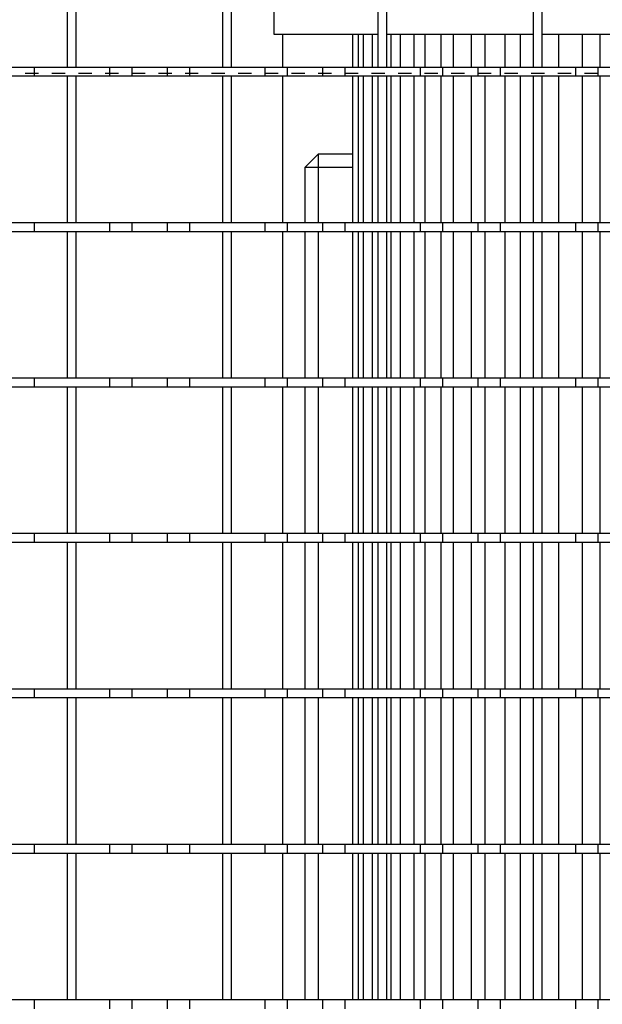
# Model space of a CAD drawing. Extents: x -72 to 51457, y 0 to 26838.
# Tile 138 of 203: x 10121 to 10252, y 9043 to 9264. Entities that reach past the tile are written whole.
import ezdxf

# ---------------------------------------------------------------- set-up
doc = ezdxf.new("R2010")
doc.units = 0
doc.header["$LTSCALE"] = 12
doc.linetypes.add('DOTTED_THIN', pattern=[0.5, 0.25, -0.25])
doc.linetypes.add('SOLID_THIN', pattern=[0])
doc.layers.get('0').update_dxf_attribs({"linetype": 'CONTINUOUS'})

# ---------------------------------------------------------------- blocks, each defined once
blk = doc.blocks.new('AC_Drauf')
at = {"color": 7, "linetype": 'DOTTED_THIN', "lineweight": 25}
blk.add_line((10886.76, 9252.34), (9574.76, 9252.34), dxfattribs=at)
blk = doc.blocks.new('Vela_Drauf')
at = {"color": 7, "linetype": 'SOLID_THIN', "lineweight": 25}
for p, q in [((10131.26, 9253.68), (10131.26, 9286.68)), ((10133.26, 9253.68), (10133.26, 9286.68)), ((10166.26, 9253.68), (10166.26, 9286.68)), ((10168.26, 9253.68), (10168.26, 9286.68)), ((10177.76, 9286.68), (10177.76, 9261.18)), ((10201.26, 9253.68), (10201.26, 9286.68)), ((10203.26, 9253.68), (10203.26, 9286.68)), ((10236.26, 9253.68), (10236.26, 9286.68)), ((10238.26, 9253.68), (10238.26, 9286.68)), ((10177.76, 9261.18), (10201.26, 9261.18)), ((10179.76, 9261.18), (10179.76, 9253.68)), ((10195.61, 9253.68), (10195.61, 9261.18)), ((10196.84, 9253.68), (10196.84, 9261.18)), ((10198, 9253.68), (10198, 9261.18)), ((10199.98, 9253.68), (10199.98, 9261.18)), ((10203.26, 9261.18), (10236.26, 9261.18)), ((10204.23, 9253.68), (10204.23, 9261.18)), ((10206.29, 9253.68), (10206.29, 9261.18)), ((10209.43, 9253.68), (10209.43, 9261.18)), ((10211.85, 9253.68), (10211.85, 9261.18)), ((10215.49, 9253.68), (10215.49, 9261.18)), ((10218.25, 9253.68), (10218.25, 9261.18)), ((10222.33, 9253.68), (10222.33, 9261.18)), ((10225.41, 9253.68), (10225.41, 9261.18)), ((10229.93, 9253.68), (10229.93, 9261.18)), ((10233.32, 9253.68), (10233.32, 9261.18)), ((10238.26, 9261.18), (10271.26, 9261.18)), ((10238.27, 9253.68), (10238.27, 9261.18)), ((10241.96, 9253.68), (10241.96, 9261.18)), ((10247.33, 9253.68), (10247.33, 9261.18)), ((10251.33, 9253.68), (10251.33, 9261.18)), ((10123.76, 9253.68), (10118.76, 9253.68)), ((10123.76, 9253.68), (10123.76, 9251.68)), ((10140.76, 9253.68), (10123.76, 9253.68)), ((10133.26, 9253.68), (10131.26, 9253.68)), ((10140.76, 9253.68), (10140.76, 9251.68)), ((10145.76, 9253.68), (10140.76, 9253.68)), ((10145.76, 9253.68), (10145.76, 9251.68)), ((10153.76, 9253.68), (10145.76, 9253.68)), ((10153.76, 9253.68), (10153.76, 9251.68)), ((10158.76, 9253.68), (10153.76, 9253.68)), ((10175.76, 9253.68), (10158.76, 9253.68)), ((10158.76, 9253.68), (10158.76, 9251.68)), ((10168.26, 9253.68), (10166.26, 9253.68)), ((10175.76, 9253.68), (10175.76, 9251.68)), ((10180.76, 9253.68), (10175.76, 9253.68)), ((10188.76, 9253.68), (10180.76, 9253.68)), ((10180.76, 9253.68), (10180.76, 9251.68)), ((10188.76, 9253.68), (10188.76, 9251.68)), ((10193.76, 9253.68), (10188.76, 9253.68)), ((10210.76, 9253.68), (10193.76, 9253.68)), ((10193.76, 9253.68), (10193.76, 9251.68)), ((10203.26, 9253.68), (10201.26, 9253.68)), ((10210.76, 9253.68), (10210.76, 9251.68)), ((10215.76, 9253.68), (10210.76, 9253.68)), ((10223.76, 9253.68), (10215.76, 9253.68)), ((10215.76, 9253.68), (10215.76, 9251.68)), ((10223.76, 9253.68), (10223.76, 9251.68)), ((10228.76, 9253.68), (10223.76, 9253.68)), ((10245.76, 9253.68), (10228.76, 9253.68)), ((10228.76, 9253.68), (10228.76, 9251.68)), ((10238.26, 9253.68), (10236.26, 9253.68)), ((10245.76, 9253.68), (10245.76, 9251.68)), ((10250.76, 9253.68), (10245.76, 9253.68)), ((10250.76, 9253.68), (10250.76, 9251.68)), ((10258.76, 9253.68), (10250.76, 9253.68)), ((10123.76, 9251.68), (10118.76, 9251.68)), ((10140.76, 9251.68), (10123.76, 9251.68)), ((10133.26, 9251.68), (10131.26, 9251.68)), ((10131.26, 9218.68), (10131.26, 9251.68)), ((10133.26, 9218.68), (10133.26, 9251.68)), ((10145.76, 9251.68), (10140.76, 9251.68)), ((10153.76, 9251.68), (10145.76, 9251.68)), ((10158.76, 9251.68), (10153.76, 9251.68)), ((10175.76, 9251.68), (10158.76, 9251.68)), ((10168.26, 9251.68), (10166.26, 9251.68)), ((10166.26, 9218.68), (10166.26, 9251.68)), ((10168.26, 9218.68), (10168.26, 9251.68)), ((10180.76, 9251.68), (10175.76, 9251.68)), ((10179.76, 9251.68), (10179.76, 9218.68)), ((10188.76, 9251.68), (10180.76, 9251.68)), ((10193.76, 9251.68), (10188.76, 9251.68)), ((10210.76, 9251.68), (10193.76, 9251.68)), ((10195.61, 9218.68), (10195.61, 9251.68)), ((10196.84, 9218.68), (10196.84, 9251.68)), ((10198, 9218.68), (10198, 9251.68)), ((10199.98, 9218.68), (10199.98, 9251.68)), ((10203.26, 9251.68), (10201.26, 9251.68)), ((10201.26, 9218.68), (10201.26, 9251.68)), ((10203.26, 9218.68), (10203.26, 9251.68)), ((10204.23, 9218.68), (10204.23, 9251.68)), ((10206.29, 9218.68), (10206.29, 9251.68)), ((10209.43, 9218.68), (10209.43, 9251.68)), ((10215.76, 9251.68), (10210.76, 9251.68)), ((10211.85, 9218.68), (10211.85, 9251.68)), ((10215.49, 9218.68), (10215.49, 9251.68)), ((10223.76, 9251.68), (10215.76, 9251.68)), ((10218.25, 9218.68), (10218.25, 9251.68)), ((10222.33, 9218.68), (10222.33, 9251.68)), ((10228.76, 9251.68), (10223.76, 9251.68)), ((10225.41, 9218.68), (10225.41, 9251.68)), ((10245.76, 9251.68), (10228.76, 9251.68)), ((10229.93, 9218.68), (10229.93, 9251.68)), ((10233.32, 9218.68), (10233.32, 9251.68)), ((10238.26, 9251.68), (10236.26, 9251.68)), ((10236.26, 9218.68), (10236.26, 9251.68)), ((10238.26, 9218.68), (10238.26, 9251.68)), ((10238.27, 9218.68), (10238.27, 9251.68)), ((10241.96, 9218.68), (10241.96, 9251.68)), ((10250.76, 9251.68), (10245.76, 9251.68)), ((10247.33, 9218.68), (10247.33, 9251.68)), ((10258.76, 9251.68), (10250.76, 9251.68)), ((10251.33, 9218.68), (10251.33, 9251.68)), ((10187.76, 9234.18), (10184.76, 9231.18)), ((10195.61, 9234.18), (10187.76, 9234.18)), ((10187.76, 9234.18), (10187.76, 9231.18)), ((10184.76, 9231.18), (10184.76, 9218.68)), ((10187.76, 9231.18), (10184.76, 9231.18)), ((10187.76, 9231.18), (10187.76, 9218.68)), ((10195.61, 9231.18), (10187.76, 9231.18)), ((10123.76, 9218.68), (10118.76, 9218.68)), ((10140.76, 9218.68), (10123.76, 9218.68)), ((10123.76, 9218.68), (10123.76, 9216.68)), ((10133.26, 9218.68), (10131.26, 9218.68)), ((10140.76, 9218.68), (10140.76, 9216.68)), ((10145.76, 9218.68), (10140.76, 9218.68)), ((10153.76, 9218.68), (10145.76, 9218.68)), ((10145.76, 9218.68), (10145.76, 9216.68)), ((10153.76, 9218.68), (10153.76, 9216.68)), ((10158.76, 9218.68), (10153.76, 9218.68)), ((10158.76, 9218.68), (10158.76, 9216.68)), ((10175.76, 9218.68), (10158.76, 9218.68)), ((10168.26, 9218.68), (10166.26, 9218.68)), ((10175.76, 9218.68), (10175.76, 9216.68)), ((10180.76, 9218.68), (10175.76, 9218.68)), ((10180.76, 9218.68), (10180.76, 9216.68)), ((10188.76, 9218.68), (10180.76, 9218.68)), ((10188.76, 9218.68), (10188.76, 9216.68)), ((10193.76, 9218.68), (10188.76, 9218.68)), ((10193.76, 9218.68), (10193.76, 9216.68)), ((10210.76, 9218.68), (10193.76, 9218.68)), ((10203.26, 9218.68), (10201.26, 9218.68)), ((10210.76, 9218.68), (10210.76, 9216.68)), ((10215.76, 9218.68), (10210.76, 9218.68)), ((10215.76, 9218.68), (10215.76, 9216.68)), ((10223.76, 9218.68), (10215.76, 9218.68)), ((10223.76, 9218.68), (10223.76, 9216.68)), ((10228.76, 9218.68), (10223.76, 9218.68)), ((10245.76, 9218.68), (10228.76, 9218.68)), ((10228.76, 9218.68), (10228.76, 9216.68)), ((10238.26, 9218.68), (10236.26, 9218.68)), ((10245.76, 9218.68), (10245.76, 9216.68)), ((10250.76, 9218.68), (10245.76, 9218.68)), ((10250.76, 9218.68), (10250.76, 9216.68)), ((10258.76, 9218.68), (10250.76, 9218.68)), ((10123.76, 9216.68), (10118.76, 9216.68)), ((10140.76, 9216.68), (10123.76, 9216.68)), ((10133.26, 9216.68), (10131.26, 9216.68)), ((10131.26, 9183.68), (10131.26, 9216.68)), ((10133.26, 9183.68), (10133.26, 9216.68)), ((10145.76, 9216.68), (10140.76, 9216.68)), ((10153.76, 9216.68), (10145.76, 9216.68)), ((10158.76, 9216.68), (10153.76, 9216.68)), ((10175.76, 9216.68), (10158.76, 9216.68)), ((10168.26, 9216.68), (10166.26, 9216.68)), ((10166.26, 9183.68), (10166.26, 9216.68)), ((10168.26, 9183.68), (10168.26, 9216.68)), ((10180.76, 9216.68), (10175.76, 9216.68)), ((10179.76, 9216.68), (10179.76, 9183.68)), ((10188.76, 9216.68), (10180.76, 9216.68)), ((10184.76, 9216.68), (10184.76, 9183.68)), ((10187.76, 9216.68), (10187.76, 9183.68)), ((10193.76, 9216.68), (10188.76, 9216.68)), ((10210.76, 9216.68), (10193.76, 9216.68)), ((10195.61, 9183.68), (10195.61, 9216.68)), ((10196.84, 9183.68), (10196.84, 9216.68)), ((10198, 9183.68), (10198, 9216.68)), ((10199.98, 9183.68), (10199.98, 9216.68)), ((10203.26, 9216.68), (10201.26, 9216.68)), ((10201.26, 9183.68), (10201.26, 9216.68)), ((10203.26, 9183.68), (10203.26, 9216.68)), ((10204.23, 9183.68), (10204.23, 9216.68)), ((10206.29, 9183.68), (10206.29, 9216.68)), ((10209.43, 9183.68), (10209.43, 9216.68)), ((10215.76, 9216.68), (10210.76, 9216.68)), ((10211.85, 9183.68), (10211.85, 9216.68)), ((10215.49, 9183.68), (10215.49, 9216.68)), ((10223.76, 9216.68), (10215.76, 9216.68)), ((10218.25, 9183.68), (10218.25, 9216.68)), ((10222.33, 9183.68), (10222.33, 9216.68)), ((10228.76, 9216.68), (10223.76, 9216.68)), ((10225.41, 9183.68), (10225.41, 9216.68)), ((10245.76, 9216.68), (10228.76, 9216.68)), ((10229.93, 9183.68), (10229.93, 9216.68)), ((10233.32, 9183.68), (10233.32, 9216.68)), ((10238.26, 9216.68), (10236.26, 9216.68)), ((10236.26, 9183.68), (10236.26, 9216.68)), ((10238.26, 9183.68), (10238.26, 9216.68)), ((10238.27, 9183.68), (10238.27, 9216.68)), ((10241.96, 9183.68), (10241.96, 9216.68)), ((10250.76, 9216.68), (10245.76, 9216.68)), ((10247.33, 9183.68), (10247.33, 9216.68)), ((10258.76, 9216.68), (10250.76, 9216.68)), ((10251.33, 9183.68), (10251.33, 9216.68)), ((10123.76, 9183.68), (10118.76, 9183.68)), ((10123.76, 9183.68), (10123.76, 9181.68)), ((10140.76, 9183.68), (10123.76, 9183.68)), ((10133.26, 9183.68), (10131.26, 9183.68)), ((10140.76, 9183.68), (10140.76, 9181.68)), ((10145.76, 9183.68), (10140.76, 9183.68)), ((10145.76, 9183.68), (10145.76, 9181.68)), ((10153.76, 9183.68), (10145.76, 9183.68)), ((10153.76, 9183.68), (10153.76, 9181.68)), ((10158.76, 9183.68), (10153.76, 9183.68)), ((10158.76, 9183.68), (10158.76, 9181.68)), ((10175.76, 9183.68), (10158.76, 9183.68)), ((10168.26, 9183.68), (10166.26, 9183.68)), ((10175.76, 9183.68), (10175.76, 9181.68)), ((10180.76, 9183.68), (10175.76, 9183.68)), ((10180.76, 9183.68), (10180.76, 9181.68)), ((10188.76, 9183.68), (10180.76, 9183.68)), ((10188.76, 9183.68), (10188.76, 9181.68)), ((10193.76, 9183.68), (10188.76, 9183.68)), ((10210.76, 9183.68), (10193.76, 9183.68)), ((10193.76, 9183.68), (10193.76, 9181.68)), ((10203.26, 9183.68), (10201.26, 9183.68)), ((10210.76, 9183.68), (10210.76, 9181.68)), ((10215.76, 9183.68), (10210.76, 9183.68)), ((10223.76, 9183.68), (10215.76, 9183.68)), ((10215.76, 9183.68), (10215.76, 9181.68)), ((10223.76, 9183.68), (10223.76, 9181.68)), ((10228.76, 9183.68), (10223.76, 9183.68)), ((10245.76, 9183.68), (10228.76, 9183.68)), ((10228.76, 9183.68), (10228.76, 9181.68)), ((10238.26, 9183.68), (10236.26, 9183.68)), ((10245.76, 9183.68), (10245.76, 9181.68)), ((10250.76, 9183.68), (10245.76, 9183.68)), ((10250.76, 9183.68), (10250.76, 9181.68)), ((10258.76, 9183.68), (10250.76, 9183.68)), ((10123.76, 9181.68), (10118.76, 9181.68)), ((10140.76, 9181.68), (10123.76, 9181.68)), ((10133.26, 9181.68), (10131.26, 9181.68)), ((10131.26, 9148.68), (10131.26, 9181.68)), ((10133.26, 9148.68), (10133.26, 9181.68)), ((10145.76, 9181.68), (10140.76, 9181.68)), ((10153.76, 9181.68), (10145.76, 9181.68)), ((10158.76, 9181.68), (10153.76, 9181.68)), ((10175.76, 9181.68), (10158.76, 9181.68)), ((10168.26, 9181.68), (10166.26, 9181.68)), ((10166.26, 9148.68), (10166.26, 9181.68)), ((10168.26, 9148.68), (10168.26, 9181.68)), ((10180.76, 9181.68), (10175.76, 9181.68)), ((10179.76, 9181.68), (10179.76, 9148.68)), ((10188.76, 9181.68), (10180.76, 9181.68)), ((10184.76, 9181.68), (10184.76, 9148.68)), ((10187.76, 9181.68), (10187.76, 9148.68)), ((10193.76, 9181.68), (10188.76, 9181.68)), ((10210.76, 9181.68), (10193.76, 9181.68)), ((10195.61, 9148.68), (10195.61, 9181.68)), ((10196.84, 9148.68), (10196.84, 9181.68)), ((10198, 9148.68), (10198, 9181.68)), ((10199.98, 9148.68), (10199.98, 9181.68)), ((10203.26, 9181.68), (10201.26, 9181.68)), ((10201.26, 9148.68), (10201.26, 9181.68)), ((10203.26, 9148.68), (10203.26, 9181.68)), ((10204.23, 9148.68), (10204.23, 9181.68)), ((10206.29, 9148.68), (10206.29, 9181.68)), ((10209.43, 9148.68), (10209.43, 9181.68)), ((10215.76, 9181.68), (10210.76, 9181.68)), ((10211.85, 9148.68), (10211.85, 9181.68)), ((10215.49, 9148.68), (10215.49, 9181.68)), ((10223.76, 9181.68), (10215.76, 9181.68)), ((10218.25, 9148.68), (10218.25, 9181.68)), ((10222.33, 9148.68), (10222.33, 9181.68)), ((10228.76, 9181.68), (10223.76, 9181.68)), ((10225.41, 9148.68), (10225.41, 9181.68)), ((10245.76, 9181.68), (10228.76, 9181.68)), ((10229.93, 9148.68), (10229.93, 9181.68)), ((10233.32, 9148.68), (10233.32, 9181.68)), ((10238.26, 9181.68), (10236.26, 9181.68)), ((10236.26, 9148.68), (10236.26, 9181.68)), ((10238.26, 9148.68), (10238.26, 9181.68)), ((10238.27, 9148.68), (10238.27, 9181.68)), ((10241.96, 9148.68), (10241.96, 9181.68)), ((10250.76, 9181.68), (10245.76, 9181.68)), ((10247.33, 9148.68), (10247.33, 9181.68)), ((10258.76, 9181.68), (10250.76, 9181.68)), ((10251.33, 9148.68), (10251.33, 9181.68)), ((10123.76, 9148.68), (10118.76, 9148.68)), ((10123.76, 9148.68), (10123.76, 9146.68)), ((10140.76, 9148.68), (10123.76, 9148.68)), ((10133.26, 9148.68), (10131.26, 9148.68)), ((10140.76, 9148.68), (10140.76, 9146.68)), ((10145.76, 9148.68), (10140.76, 9148.68)), ((10145.76, 9148.68), (10145.76, 9146.68)), ((10153.76, 9148.68), (10145.76, 9148.68)), ((10153.76, 9148.68), (10153.76, 9146.68)), ((10158.76, 9148.68), (10153.76, 9148.68)), ((10158.76, 9148.68), (10158.76, 9146.68)), ((10175.76, 9148.68), (10158.76, 9148.68)), ((10168.26, 9148.68), (10166.26, 9148.68)), ((10175.76, 9148.68), (10175.76, 9146.68)), ((10180.76, 9148.68), (10175.76, 9148.68)), ((10180.76, 9148.68), (10180.76, 9146.68)), ((10188.76, 9148.68), (10180.76, 9148.68)), ((10188.76, 9148.68), (10188.76, 9146.68)), ((10193.76, 9148.68), (10188.76, 9148.68)), ((10210.76, 9148.68), (10193.76, 9148.68)), ((10193.76, 9148.68), (10193.76, 9146.68)), ((10203.26, 9148.68), (10201.26, 9148.68)), ((10210.76, 9148.68), (10210.76, 9146.68)), ((10215.76, 9148.68), (10210.76, 9148.68)), ((10223.76, 9148.68), (10215.76, 9148.68)), ((10215.76, 9148.68), (10215.76, 9146.68)), ((10223.76, 9148.68), (10223.76, 9146.68)), ((10228.76, 9148.68), (10223.76, 9148.68)), ((10228.76, 9148.68), (10228.76, 9146.68)), ((10245.76, 9148.68), (10228.76, 9148.68)), ((10238.26, 9148.68), (10236.26, 9148.68)), ((10245.76, 9148.68), (10245.76, 9146.68)), ((10250.76, 9148.68), (10245.76, 9148.68)), ((10258.76, 9148.68), (10250.76, 9148.68)), ((10250.76, 9148.68), (10250.76, 9146.68)), ((10123.76, 9146.68), (10118.76, 9146.68)), ((10140.76, 9146.68), (10123.76, 9146.68)), ((10133.26, 9146.68), (10131.26, 9146.68)), ((10131.26, 9113.68), (10131.26, 9146.68)), ((10133.26, 9113.68), (10133.26, 9146.68)), ((10145.76, 9146.68), (10140.76, 9146.68)), ((10153.76, 9146.68), (10145.76, 9146.68)), ((10158.76, 9146.68), (10153.76, 9146.68)), ((10175.76, 9146.68), (10158.76, 9146.68)), ((10168.26, 9146.68), (10166.26, 9146.68)), ((10166.26, 9113.68), (10166.26, 9146.68)), ((10168.26, 9113.68), (10168.26, 9146.68)), ((10180.76, 9146.68), (10175.76, 9146.68)), ((10179.76, 9146.68), (10179.76, 9113.68)), ((10188.76, 9146.68), (10180.76, 9146.68)), ((10184.76, 9146.68), (10184.76, 9113.68)), ((10187.76, 9146.68), (10187.76, 9113.68)), ((10193.76, 9146.68), (10188.76, 9146.68)), ((10210.76, 9146.68), (10193.76, 9146.68)), ((10195.61, 9113.68), (10195.61, 9146.68)), ((10196.84, 9113.68), (10196.84, 9146.68)), ((10198, 9113.68), (10198, 9146.68)), ((10199.98, 9113.68), (10199.98, 9146.68)), ((10203.26, 9146.68), (10201.26, 9146.68)), ((10201.26, 9113.68), (10201.26, 9146.68)), ((10203.26, 9113.68), (10203.26, 9146.68)), ((10204.23, 9113.68), (10204.23, 9146.68)), ((10206.29, 9113.68), (10206.29, 9146.68)), ((10209.43, 9113.68), (10209.43, 9146.68)), ((10215.76, 9146.68), (10210.76, 9146.68)), ((10211.85, 9113.68), (10211.85, 9146.68)), ((10215.49, 9113.68), (10215.49, 9146.68)), ((10223.76, 9146.68), (10215.76, 9146.68)), ((10218.25, 9113.68), (10218.25, 9146.68)), ((10222.33, 9113.68), (10222.33, 9146.68)), ((10228.76, 9146.68), (10223.76, 9146.68)), ((10225.41, 9113.68), (10225.41, 9146.68)), ((10245.76, 9146.68), (10228.76, 9146.68)), ((10229.93, 9113.68), (10229.93, 9146.68)), ((10233.32, 9113.68), (10233.32, 9146.68)), ((10238.26, 9146.68), (10236.26, 9146.68)), ((10236.26, 9113.68), (10236.26, 9146.68)), ((10238.26, 9113.68), (10238.26, 9146.68)), ((10238.27, 9113.68), (10238.27, 9146.68)), ((10241.96, 9113.68), (10241.96, 9146.68)), ((10250.76, 9146.68), (10245.76, 9146.68)), ((10247.33, 9113.68), (10247.33, 9146.68)), ((10258.76, 9146.68), (10250.76, 9146.68)), ((10251.33, 9113.68), (10251.33, 9146.68)), ((10123.76, 9113.68), (10118.76, 9113.68)), ((10140.76, 9113.68), (10123.76, 9113.68)), ((10123.76, 9113.68), (10123.76, 9111.68)), ((10133.26, 9113.68), (10131.26, 9113.68)), ((10140.76, 9113.68), (10140.76, 9111.68)), ((10145.76, 9113.68), (10140.76, 9113.68)), ((10145.76, 9113.68), (10145.76, 9111.68)), ((10153.76, 9113.68), (10145.76, 9113.68)), ((10153.76, 9113.68), (10153.76, 9111.68)), ((10158.76, 9113.68), (10153.76, 9113.68)), ((10158.76, 9113.68), (10158.76, 9111.68)), ((10175.76, 9113.68), (10158.76, 9113.68)), ((10168.26, 9113.68), (10166.26, 9113.68)), ((10175.76, 9113.68), (10175.76, 9111.68)), ((10180.76, 9113.68), (10175.76, 9113.68)), ((10180.76, 9113.68), (10180.76, 9111.68)), ((10188.76, 9113.68), (10180.76, 9113.68)), ((10188.76, 9113.68), (10188.76, 9111.68)), ((10193.76, 9113.68), (10188.76, 9113.68)), ((10193.76, 9113.68), (10193.76, 9111.68)), ((10210.76, 9113.68), (10193.76, 9113.68)), ((10203.26, 9113.68), (10201.26, 9113.68)), ((10210.76, 9113.68), (10210.76, 9111.68)), ((10215.76, 9113.68), (10210.76, 9113.68)), ((10215.76, 9113.68), (10215.76, 9111.68)), ((10223.76, 9113.68), (10215.76, 9113.68)), ((10223.76, 9113.68), (10223.76, 9111.68)), ((10228.76, 9113.68), (10223.76, 9113.68)), ((10245.76, 9113.68), (10228.76, 9113.68)), ((10228.76, 9113.68), (10228.76, 9111.68)), ((10238.26, 9113.68), (10236.26, 9113.68)), ((10245.76, 9113.68), (10245.76, 9111.68)), ((10250.76, 9113.68), (10245.76, 9113.68)), ((10250.76, 9113.68), (10250.76, 9111.68)), ((10258.76, 9113.68), (10250.76, 9113.68)), ((10123.76, 9111.68), (10118.76, 9111.68)), ((10140.76, 9111.68), (10123.76, 9111.68)), ((10133.26, 9111.68), (10131.26, 9111.68)), ((10131.26, 9078.68), (10131.26, 9111.68)), ((10133.26, 9078.68), (10133.26, 9111.68)), ((10145.76, 9111.68), (10140.76, 9111.68)), ((10153.76, 9111.68), (10145.76, 9111.68)), ((10158.76, 9111.68), (10153.76, 9111.68)), ((10175.76, 9111.68), (10158.76, 9111.68)), ((10168.26, 9111.68), (10166.26, 9111.68)), ((10166.26, 9078.68), (10166.26, 9111.68)), ((10168.26, 9078.68), (10168.26, 9111.68)), ((10180.76, 9111.68), (10175.76, 9111.68)), ((10179.76, 9111.68), (10179.76, 9078.68)), ((10188.76, 9111.68), (10180.76, 9111.68)), ((10184.76, 9111.68), (10184.76, 9078.68)), ((10187.76, 9111.68), (10187.76, 9078.68)), ((10193.76, 9111.68), (10188.76, 9111.68)), ((10210.76, 9111.68), (10193.76, 9111.68)), ((10195.61, 9078.68), (10195.61, 9111.68)), ((10196.84, 9078.68), (10196.84, 9111.68)), ((10198, 9078.68), (10198, 9111.68)), ((10199.98, 9078.68), (10199.98, 9111.68)), ((10203.26, 9111.68), (10201.26, 9111.68)), ((10201.26, 9078.68), (10201.26, 9111.68)), ((10203.26, 9078.68), (10203.26, 9111.68)), ((10204.23, 9078.68), (10204.23, 9111.68)), ((10206.29, 9078.68), (10206.29, 9111.68)), ((10209.43, 9078.68), (10209.43, 9111.68)), ((10215.76, 9111.68), (10210.76, 9111.68)), ((10211.85, 9078.68), (10211.85, 9111.68)), ((10215.49, 9078.68), (10215.49, 9111.68)), ((10223.76, 9111.68), (10215.76, 9111.68)), ((10218.25, 9078.68), (10218.25, 9111.68)), ((10222.33, 9078.68), (10222.33, 9111.68)), ((10228.76, 9111.68), (10223.76, 9111.68)), ((10225.41, 9078.68), (10225.41, 9111.68)), ((10245.76, 9111.68), (10228.76, 9111.68)), ((10229.93, 9078.68), (10229.93, 9111.68)), ((10233.32, 9078.68), (10233.32, 9111.68)), ((10238.26, 9111.68), (10236.26, 9111.68)), ((10236.26, 9078.68), (10236.26, 9111.68)), ((10238.26, 9078.68), (10238.26, 9111.68)), ((10238.27, 9078.68), (10238.27, 9111.68)), ((10241.96, 9078.68), (10241.96, 9111.68)), ((10250.76, 9111.68), (10245.76, 9111.68)), ((10247.33, 9078.68), (10247.33, 9111.68)), ((10258.76, 9111.68), (10250.76, 9111.68)), ((10251.33, 9078.68), (10251.33, 9111.68)), ((10123.76, 9078.68), (10118.76, 9078.68)), ((10140.76, 9078.68), (10123.76, 9078.68)), ((10123.76, 9078.68), (10123.76, 9076.68)), ((10133.26, 9078.68), (10131.26, 9078.68)), ((10140.76, 9078.68), (10140.76, 9076.68)), ((10145.76, 9078.68), (10140.76, 9078.68)), ((10153.76, 9078.68), (10145.76, 9078.68)), ((10145.76, 9078.68), (10145.76, 9076.68)), ((10153.76, 9078.68), (10153.76, 9076.68)), ((10158.76, 9078.68), (10153.76, 9078.68)), ((10175.76, 9078.68), (10158.76, 9078.68)), ((10158.76, 9078.68), (10158.76, 9076.68)), ((10168.26, 9078.68), (10166.26, 9078.68)), ((10175.76, 9078.68), (10175.76, 9076.68)), ((10180.76, 9078.68), (10175.76, 9078.68)), ((10188.76, 9078.68), (10180.76, 9078.68)), ((10180.76, 9078.68), (10180.76, 9076.68)), ((10188.76, 9078.68), (10188.76, 9076.68)), ((10193.76, 9078.68), (10188.76, 9078.68)), ((10210.76, 9078.68), (10193.76, 9078.68)), ((10193.76, 9078.68), (10193.76, 9076.68)), ((10203.26, 9078.68), (10201.26, 9078.68)), ((10210.76, 9078.68), (10210.76, 9076.68)), ((10215.76, 9078.68), (10210.76, 9078.68)), ((10223.76, 9078.68), (10215.76, 9078.68)), ((10215.76, 9078.68), (10215.76, 9076.68)), ((10223.76, 9078.68), (10223.76, 9076.68)), ((10228.76, 9078.68), (10223.76, 9078.68)), ((10245.76, 9078.68), (10228.76, 9078.68)), ((10228.76, 9078.68), (10228.76, 9076.68)), ((10238.26, 9078.68), (10236.26, 9078.68)), ((10245.76, 9078.68), (10245.76, 9076.68)), ((10250.76, 9078.68), (10245.76, 9078.68)), ((10250.76, 9078.68), (10250.76, 9076.68)), ((10258.76, 9078.68), (10250.76, 9078.68)), ((10123.76, 9076.68), (10118.76, 9076.68)), ((10140.76, 9076.68), (10123.76, 9076.68)), ((10133.26, 9076.68), (10131.26, 9076.68)), ((10131.26, 9043.68), (10131.26, 9076.68)), ((10133.26, 9043.68), (10133.26, 9076.68)), ((10145.76, 9076.68), (10140.76, 9076.68)), ((10153.76, 9076.68), (10145.76, 9076.68)), ((10158.76, 9076.68), (10153.76, 9076.68)), ((10175.76, 9076.68), (10158.76, 9076.68)), ((10168.26, 9076.68), (10166.26, 9076.68)), ((10166.26, 9043.68), (10166.26, 9076.68)), ((10168.26, 9043.68), (10168.26, 9076.68)), ((10180.76, 9076.68), (10175.76, 9076.68)), ((10179.76, 9076.68), (10179.76, 9043.68)), ((10188.76, 9076.68), (10180.76, 9076.68)), ((10184.76, 9076.68), (10184.76, 9043.68)), ((10187.76, 9076.68), (10187.76, 9043.68)), ((10193.76, 9076.68), (10188.76, 9076.68)), ((10210.76, 9076.68), (10193.76, 9076.68)), ((10195.61, 9043.68), (10195.61, 9076.68)), ((10196.84, 9043.68), (10196.84, 9076.68)), ((10198, 9043.68), (10198, 9076.68)), ((10199.98, 9043.68), (10199.98, 9076.68)), ((10203.26, 9076.68), (10201.26, 9076.68)), ((10201.26, 9043.68), (10201.26, 9076.68)), ((10203.26, 9043.68), (10203.26, 9076.68)), ((10204.23, 9043.68), (10204.23, 9076.68)), ((10206.29, 9043.68), (10206.29, 9076.68)), ((10209.43, 9043.68), (10209.43, 9076.68)), ((10215.76, 9076.68), (10210.76, 9076.68)), ((10211.85, 9043.68), (10211.85, 9076.68)), ((10215.49, 9043.68), (10215.49, 9076.68)), ((10223.76, 9076.68), (10215.76, 9076.68)), ((10218.25, 9043.68), (10218.25, 9076.68)), ((10222.33, 9043.68), (10222.33, 9076.68)), ((10228.76, 9076.68), (10223.76, 9076.68)), ((10225.41, 9043.68), (10225.41, 9076.68)), ((10245.76, 9076.68), (10228.76, 9076.68)), ((10229.93, 9043.68), (10229.93, 9076.68)), ((10233.32, 9043.68), (10233.32, 9076.68)), ((10238.26, 9076.68), (10236.26, 9076.68)), ((10236.26, 9043.68), (10236.26, 9076.68)), ((10238.26, 9043.68), (10238.26, 9076.68)), ((10238.27, 9043.68), (10238.27, 9076.68)), ((10241.96, 9043.68), (10241.96, 9076.68)), ((10250.76, 9076.68), (10245.76, 9076.68)), ((10247.33, 9043.68), (10247.33, 9076.68)), ((10258.76, 9076.68), (10250.76, 9076.68)), ((10251.33, 9043.68), (10251.33, 9076.68)), ((10123.76, 9043.68), (10118.76, 9043.68)), ((10140.76, 9043.68), (10123.76, 9043.68)), ((10123.76, 9043.68), (10123.76, 9041.68)), ((10133.26, 9043.68), (10131.26, 9043.68)), ((10140.76, 9043.68), (10140.76, 9041.68)), ((10145.76, 9043.68), (10140.76, 9043.68)), ((10145.76, 9043.68), (10145.76, 9041.68)), ((10153.76, 9043.68), (10145.76, 9043.68)), ((10153.76, 9043.68), (10153.76, 9041.68)), ((10158.76, 9043.68), (10153.76, 9043.68)), ((10158.76, 9043.68), (10158.76, 9041.68)), ((10175.76, 9043.68), (10158.76, 9043.68)), ((10168.26, 9043.68), (10166.26, 9043.68)), ((10175.76, 9043.68), (10175.76, 9041.68)), ((10180.76, 9043.68), (10175.76, 9043.68)), ((10188.76, 9043.68), (10180.76, 9043.68)), ((10180.76, 9043.68), (10180.76, 9041.68)), ((10188.76, 9043.68), (10188.76, 9041.68)), ((10193.76, 9043.68), (10188.76, 9043.68)), ((10210.76, 9043.68), (10193.76, 9043.68)), ((10193.76, 9043.68), (10193.76, 9041.68)), ((10203.26, 9043.68), (10201.26, 9043.68)), ((10210.76, 9043.68), (10210.76, 9041.68)), ((10215.76, 9043.68), (10210.76, 9043.68)), ((10223.76, 9043.68), (10215.76, 9043.68)), ((10215.76, 9043.68), (10215.76, 9041.68)), ((10223.76, 9043.68), (10223.76, 9041.68)), ((10228.76, 9043.68), (10223.76, 9043.68)), ((10228.76, 9043.68), (10228.76, 9041.68)), ((10245.76, 9043.68), (10228.76, 9043.68)), ((10238.26, 9043.68), (10236.26, 9043.68)), ((10245.76, 9043.68), (10245.76, 9041.68)), ((10250.76, 9043.68), (10245.76, 9043.68)), ((10250.76, 9043.68), (10250.76, 9041.68)), ((10258.76, 9043.68), (10250.76, 9043.68))]:
    blk.add_line(p, q, dxfattribs=at)

msp = doc.modelspace()

# ---------------------------------------------------------------- block references
at = {"lineweight": 0}
for name in ['AC_Drauf', 'Vela_Drauf']:
    msp.add_blockref(name, (0, 0), dxfattribs=at)

doc.saveas('drawing.dxf')
